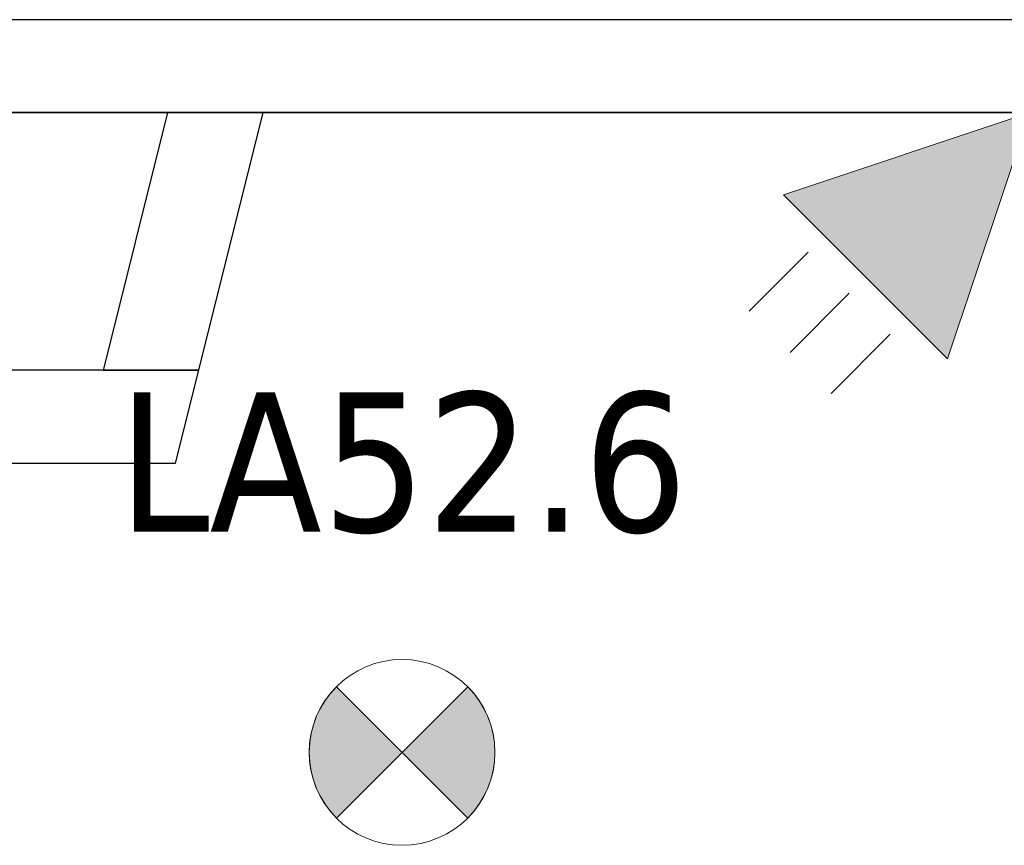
# Model space of a CAD drawing. Header units: metres. Extents: x 391.1 to 430.4, y 12.7 to 28.4.
# Tile 131 of 186: x 406.2 to 407.2, y 27.3 to 28.2. Entities that reach past the tile are written whole.
import ezdxf

# ---------------------------------------------------------------- set-up
doc = ezdxf.new("R2010")
doc.units = ezdxf.units.M
doc.layers.add('01_SUELOS', color=7, linetype='Continuous', lineweight=25, true_color=0x007f00)
for name, color, linetype, lineweight in [('A-DETL-GENF-OTLN', 7, 'Continuous', 18), ('A-WALL-____-MCUT', 7, 'Continuous', 25), ('A-WALL-____-OTLN', 7, 'Continuous', 25), ('E-LITE-EQPM-IDEN', 7, 'Continuous', 30)]:
    doc.layers.add(name, color=color, linetype=linetype, lineweight=lineweight)
doc.styles.add('Tahoma_4', font='tahoma.ttf', dxfattribs={"height": 0.15})

# ---------------------------------------------------------------- blocks, each defined once
blk = doc.blocks.new('Family - Envans PB-155473-02_ENLLUMENAT_P0')
at = {"layer": 'A-WALL-____-MCUT', "color": 253, "true_color": 0xaaaaaa}
for p, q in [((0, 0.1), (0, 0)), ((0.5151, 0.1), (0, 0.1)), ((0.49, 0), (0.5151, 0.1)), ((0, 0), (0.49, 0))]:
    blk.add_line(p, q, dxfattribs=at)
at = {"layer": 'A-WALL-____-OTLN', "color": 253, "true_color": 0xaaaaaa}
for p, q in [((0, 0.1), (0, 0)), ((0.5151, 0.1), (0, 0.1)), ((0.49, 0), (0.5151, 0.1)), ((0, 0), (0.49, 0))]:
    blk.add_line(p, q, dxfattribs=at)
at = {"layer": 'A-WALL-____-OTLN', "color": 253, "lineweight": 18, "true_color": 0xaaaaaa}
blk.add_line((0, 0), (0.49, 0), dxfattribs=at)
blk = doc.blocks.new('Family - Envans PB-155533-02_ENLLUMENAT_P0')
at = {"layer": 'A-WALL-____-MCUT', "color": 253, "true_color": 0xaaaaaa}
for p, q in [((-0.0251, 0.1), (0, 0)), ((0.261, 0.1), (-0.0251, 0.1)), ((0.286, 0), (0.261, 0.1)), ((0, 0), (0.286, 0))]:
    blk.add_line(p, q, dxfattribs=at)
at = {"layer": 'A-WALL-____-OTLN', "color": 253, "true_color": 0xaaaaaa}
for p, q in [((-0.0251, 0.1), (0, 0)), ((0.261, 0.1), (-0.0251, 0.1)), ((0.286, 0), (0.261, 0.1)), ((0, 0), (0.286, 0))]:
    blk.add_line(p, q, dxfattribs=at)
at = {"layer": 'A-WALL-____-OTLN', "color": 253, "lineweight": 18, "true_color": 0xaaaaaa}
blk.add_line((0, 0), (0.286, 0), dxfattribs=at)
blk = doc.blocks.new('Family - Envans PB-155658-02_ENLLUMENAT_P0')
at = {"layer": 'A-WALL-____-MCUT', "color": 253, "true_color": 0xaaaaaa}
for p, q in [((1.41, 0.1), (0, 0.1)), ((0, 0.1), (0, 0)), ((1.41, 0), (1.41, 0.1)), ((0, 0), (1.41, 0))]:
    blk.add_line(p, q, dxfattribs=at)
at = {"layer": 'A-WALL-____-OTLN', "color": 253, "true_color": 0xaaaaaa}
for p, q in [((1.41, 0.1), (0, 0.1)), ((0, 0.1), (0, 0)), ((1.41, 0), (1.41, 0.1)), ((0, 0), (1.41, 0))]:
    blk.add_line(p, q, dxfattribs=at)
at = {"layer": 'A-WALL-____-OTLN', "color": 253, "lineweight": 18, "true_color": 0xaaaaaa}
blk.add_line((0, 0), (1.41, 0), dxfattribs=at)
blk = doc.blocks.new('Family - LONDR55-XX_ZZ-ARQ-CAA-M3D-Londres55-155971-02_ENLLUMENAT_P0')
at = {"layer": '01_SUELOS', "color": 9, "true_color": 0xaad4aa}
for p, q in [((9.9473, 14.9276), (8.5373, 14.9276)), ((9.9473, 14.9276), (8.5373, 14.9276)), ((8.5373, 14.9276), (9.9473, 14.9276)), ((8.5373, 14.9276), (9.9473, 14.9276))]:
    blk.add_line(p, q, dxfattribs=at)
blk = doc.blocks.new('LONDR55-XX_ZZ-ARQ-CAA-M3D-Londres55_ifc-1-02_ENLLUMENAT_P0')
at = {"layer": '01_SUELOS', "color": 253, "lineweight": 18, "true_color": 0xaaaaaa}
blk.add_blockref('Family - LONDR55-XX_ZZ-ARQ-CAA-M3D-Londres55-155971-02_ENLLUMENAT_P0', (397.3291, 13.2006), dxfattribs=at)
at = {"layer": 'A-WALL-____-OTLN', "color": 253, "lineweight": 18, "true_color": 0xaaaaaa}
for name, p, rotation in [('Family - Envans PB-155658-02_ENLLUMENAT_P0', (407.2764, 28.2282), 180), ('Family - Envans PB-155533-02_ENLLUMENAT_P0', (406.3815, 27.8508), 75.93589714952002)]:
    blk.add_blockref(name, p, dxfattribs=dict(at, rotation=rotation))
blk.add_blockref('Family - Envans PB-155473-02_ENLLUMENAT_P0', (405.8664, 27.7508), dxfattribs=at)
blk = doc.blocks.new('ZYR_06_02_02 Down Superficie - L 01-834878-02_ENLLUMENAT_P0')
at = {"layer": 'A-DETL-GENF-OTLN', "true_color": 0x00c400}
for points in [[(-0.0707, -0.0707), (0, 0), (-0.0707, 0.0707), (-0.0866, 0.05), (-0.0966, 0.0259), (-0.1, 0), (-0.0966, -0.0259), (-0.0866, -0.05)], [(0.0707, -0.0707), (0.0866, -0.05), (0.0966, -0.0259), (0.1, 0), (0.0966, 0.0259), (0.0866, 0.05), (0.0707, 0.0707), (0, 0)]]:
    blk.add_hatch(color=92, dxfattribs=at).paths.add_polyline_path(points)
at = {"layer": 'A-DETL-GENF-OTLN', "color": 92, "true_color": 0x00c400}
for p, q in [((0, 0), (-0.0707, 0.0707)), ((-0.0707, 0.0707), (0.0707, -0.0707)), ((-0.0707, -0.0707), (0.0707, 0.0707)), ((0.0707, 0.0707), (0, 0)), ((-0.0707, -0.0707), (0, 0)), ((0, 0), (0.0707, -0.0707))]:
    blk.add_line(p, q, dxfattribs=at)
blk.add_circle((0, 0), 0.1, dxfattribs=at)
for start, end in [(135, 225), (315, 45)]:
    blk.add_arc((0, 0), 0.1, start, end, dxfattribs=at)
blk = doc.blocks.new('ZYR_06_01 Detector Presència Paret - Detector 90º-841973-02_ENLLUMENAT_P0')
at = {"layer": 'A-DETL-GENF-OTLN', "true_color": 0x00c400}
blk.add_hatch(color=92, dxfattribs=at).paths.add_polyline_path([(0, 0), (0.125, 0.25), (-0.125, 0.25)])
at = {"layer": 'A-DETL-GENF-OTLN', "color": 92, "true_color": 0x00c400}
for p, q in [((-0.0625, 0.275), (-0.0625, 0.365)), ((0, 0.275), (0, 0.365)), ((0.0625, 0.275), (0.0625, 0.365)), ((-0.125, 0.25), (0.125, 0.25)), ((0, 0), (-0.125, 0.25)), ((-0.125, 0.25), (0, 0)), ((-0.125, 0.25), (0.125, 0.25)), ((0.125, 0.25), (0, 0)), ((0.125, 0.25), (0, 0))]:
    blk.add_line(p, q, dxfattribs=at)

msp = doc.modelspace()

# ---------------------------------------------------------------- block references
at = {"lineweight": 5}
msp.add_blockref('LONDR55-XX_ZZ-ARQ-CAA-M3D-Londres55_ifc-1-02_ENLLUMENAT_P0', (0, 0), dxfattribs=at)
at = {"layer": 'A-DETL-GENF-OTLN', "color": 92, "true_color": 0x00c400, "rotation": 135.0000000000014}
msp.add_blockref('ZYR_06_01 Detector Presència Paret - Detector 90º-841973-02_ENLLUMENAT_P0', (407.2764, 28.1282), dxfattribs=at)
at = {"layer": 'A-DETL-GENF-OTLN', "color": 92, "true_color": 0x00c400}
msp.add_blockref('ZYR_06_02_02 Down Superficie - L 01-834878-02_ENLLUMENAT_P0', (406.6004, 27.4395), dxfattribs=at)

# ---------------------------------------------------------------- texts
at = {"layer": 'E-LITE-EQPM-IDEN', "insert": (406.2944, 27.8271), "char_height": 0.15, "width": 0.737552, "attachment_point": 1, "style": 'Tahoma_4'}
msp.add_mtext('LA52.6', dxfattribs=at)

doc.saveas('drawing.dxf')
